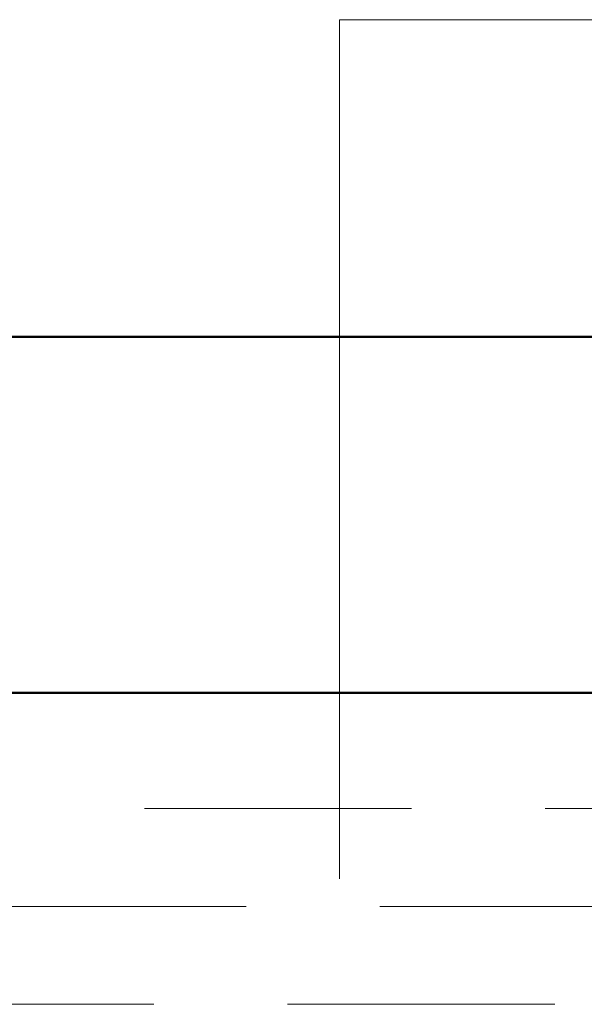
# Model space of a CAD drawing. Header units: millimetres. Extents: x -121 to 17420, y 1231 to 43130.
# Tile 24 of 57: x 9031 to 9348, y 42401 to 42954. Entities that reach past the tile are written whole.
import ezdxf

# ---------------------------------------------------------------- set-up
doc = ezdxf.new("R2010")
doc.units = ezdxf.units.MM
doc.linetypes.add('ADSK_Штриховая_ш3 п1_5', pattern=[225, 150, -75])
for name, color, linetype, lineweight in [('A-DETL-____-MBND', 5, 'ADSK_Штриховая_ш3 п1_5', 20), ('A-WALL-____-MCUT', 113, 'Continuous', 50), ('A-WALL-____-OTLN', 113, 'Continuous', 20), ('P-PIPE-____-IDEN', 2, 'Continuous', 20)]:
    doc.layers.add(name, color=color, linetype=linetype, lineweight=lineweight)

# ---------------------------------------------------------------- blocks, each defined once
blk = doc.blocks.new('Прямая форма - 83 new-608743-В_Этаж 01_Канализация')
at = {"layer": 'A-WALL-____-MCUT', "color": 253}
for p, q in [((3000, 0), (0, 0)), ((0, -200), (3000, -200))]:
    blk.add_line(p, q, dxfattribs=at)
blk = doc.blocks.new('Прямая форма - SW - 005-608744-В_Этаж 01_Канализация')
blk.add_blockref('Прямая форма - 83 new-608743-В_Этаж 01_Канализация', (0, 0))
blk = doc.blocks.new('83 new_ifc_RVT-1-В_Этаж 01_Канализация')
at = {"layer": 'A-WALL-____-OTLN', "color": 9, "lineweight": 20}
blk.add_blockref('Прямая форма - SW - 005-608744-В_Этаж 01_Канализация', (21210.28, 42775.83), dxfattribs=at)
blk = doc.blocks.new('ADSK_M_Трубы - Диаметр_8-160846-В_Этаж 01_Канализация')
at = {"layer": 'P-PIPE-____-IDEN'}
blk.add_line((0, 0), (8, 0), dxfattribs=at)

msp = doc.modelspace()

# ---------------------------------------------------------------- linework, layer by layer
at = {"layer": 'A-DETL-____-MBND', "color": 22}
for p, q in [((9476.4359, 42510.8309), (8956.7692, 42510.8309)), ((9383.5437, 42455.8309), (8956.7692, 42455.8309)), ((8956.7692, 42400.8309), (9476.4359, 42400.8309))]:
    msp.add_line(p, q, dxfattribs=at)
at = {"layer": 'P-PIPE-____-IDEN'}
for p, q in [((9210.9569, 42954.0016), (9314.04, 42954.0016)), ((9210.9569, 42471.3852), (9210.9569, 42954.0016))]:
    msp.add_line(p, q, dxfattribs=at)

# ---------------------------------------------------------------- block references
at = {"lineweight": 9}
msp.add_blockref('83 new_ifc_RVT-1-В_Этаж 01_Канализация', (-14146.9061, 0), dxfattribs=at)
at = {"layer": 'P-PIPE-____-IDEN', "xscale": 49.99999999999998, "yscale": 49.99999999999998, "zscale": 49.99999999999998}
msp.add_blockref('ADSK_M_Трубы - Диаметр_8-160846-В_Этаж 01_Канализация', (9314.04, 42954.0016), dxfattribs=at)

doc.saveas('drawing.dxf')
